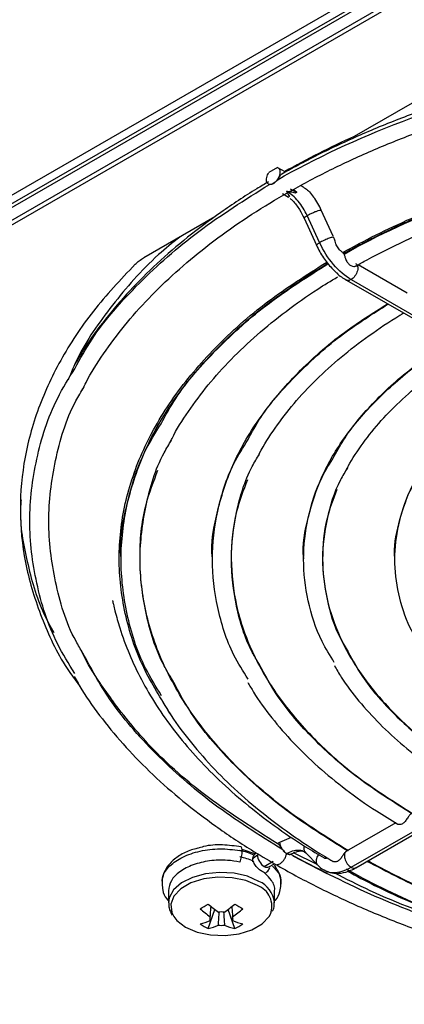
# Model space of a CAD drawing. Header units: millimetres. Extents: x 155473 to 158085, y 111018 to 114514.
# Tile 43 of 181: x 157858 to 157892, y 111204 to 111293. Entities that reach past the tile are written whole.
import ezdxf

# ---------------------------------------------------------------- set-up
doc = ezdxf.new("R2010")
doc.units = ezdxf.units.MM

msp = doc.modelspace()

# ---------------------------------------------------------------- linework, layer by layer
at = {"color": 7, "linetype": 'Continuous', "lineweight": 25}
for p, q in [((157942.021, 111325.067), (157853.098, 111273.733)), ((157939.298, 111324.597), (157853.098, 111274.835)), ((157853.098, 111274.074), (157940.427, 111324.488)), ((157853.098, 111272.59), (157932.227, 111318.27)), ((157853.098, 111272.182), (157929.399, 111316.229)), ((157893.927, 111285.955), (157887.559, 111282.279)), ((157880.678, 111279.49), (157879.903, 111279.043)), ((157881.371, 111279.093), (157880.715, 111279.472)), ((157879.748, 111278.138), (157879.509, 111277.982)), ((157880.3, 111278.036), (157880.29, 111278.042)), ((157882.376, 111277.246), (157881.838, 111277.556)), ((157882.108, 111277.499), (157882.376, 111277.309)), ((157881.131, 111277.148), (157881.669, 111276.837)), ((157881.759, 111276.889), (157881.669, 111276.837)), ((157882.376, 111277.246), (157882.287, 111277.194)), ((157882.376, 111277.309), (157882.376, 111277.246)), ((157885.659, 111273.338), (157884.602, 111275.658)), ((157875.075, 111275.072), (157868.704, 111271.394)), ((157883.055, 111274.953), (157884.166, 111272.515)), ((157884.45, 111272.746), (157883.339, 111275.184)), ((157892.288, 111268.218), (157887.893, 111270.755)), ((157886.85, 111269.395), (157926.727, 111246.374)), ((157887.275, 111269.437), (157927.152, 111246.416)), ((157887.275, 111216.719), (157927.152, 111239.74)), ((157887.7, 111216.677), (157927.577, 111239.698)), ((157891.277, 111220.705), (157886.85, 111218.15)), ((157880.891, 111218.983), (157881.927, 111219.415)), ((157878.728, 111217.904), (157877.515, 111218.313)), ((157881.483, 111217.948), (157881.492, 111217.954)), ((157882.055, 111217.73), (157885.105, 111216.153)), ((157884.223, 111216.972), (157882.122, 111218.013)), ((157883.094, 111218.103), (157883.216, 111218.019)), ((157883.216, 111218.019), (157884.327, 111216.864)), ((157879.483, 111216.794), (157880.3, 111217.265)), ((157879.908, 111216.752), (157880.398, 111217.035)), ((157879.909, 111216.753), (157879.908, 111216.752)), ((157884.45, 111216.768), (157884.329, 111216.866)), ((157870.905, 111214.616), (157870.905, 111213.518)), ((157880.405, 111213.518), (157880.405, 111214.614)), ((157874.471, 111211.213), (157875.063, 111212.923)), ((157876.839, 111211.213), (157876.248, 111212.923)), ((157880.405, 111213.518), (157880.404, 111213.575)), ((157876.657, 111211.951), (157876.642, 111212.164))]:
    msp.add_line(p, q, dxfattribs=at)
at = {"color": 7, "linetype": 'Continuous', "lineweight": 25, "flags": 128}
for points in [[(157879.014, 111215.457), (157877.983, 111215.908), (157876.78, 111216.182), (157875.493, 111216.258), (157874.218, 111216.132), (157873.05, 111215.811), (157872.075, 111215.32), (157871.366, 111214.696), (157870.974, 111213.984), (157870.905, 111213.521)], [(157878.877, 111215.076), (157877.839, 111215.524), (157876.624, 111215.786), (157875.33, 111215.84), (157874.063, 111215.68), (157872.925, 111215.322), (157872.008, 111214.792), (157871.386, 111214.135), (157871.111, 111213.404), (157871.203, 111212.657), (157871.384, 111212.3)], [(157871.384, 111212.3), (157871.656, 111211.955), (157872.433, 111211.356), (157873.472, 111210.907), (157874.687, 111210.646), (157875.98, 111210.592), (157877.248, 111210.751), (157878.386, 111211.11), (157879.303, 111211.64), (157879.924, 111212.297), (157880.047, 111212.516)]]:
    msp.add_lwpolyline(points, dxfattribs=at)
at = {"color": 7, "linetype": 'Continuous', "lineweight": 25}
for centre, radius, start, end in [((157875.998, 111211.395), 6.386, 66.84294, 78.1284), ((157878.197, 111213.217), 1.979, 339.25098, 69.89804), ((157878.034, 111213.278), 2.389, 7.14535, 65.77464), ((157865.863, 111227.49), 16.494, 298.53653, 301.45809), ((157880.315, 111220.222), 9.765, 227.70092, 234.56882), ((157881.043, 111220.643), 9.765, 227.70092, 234.56882), ((157870.267, 111220.643), 9.765, 305.43118, 312.29908), ((157870.996, 111220.222), 9.765, 305.43118, 312.29908), ((157885.447, 111227.49), 16.494, 238.54191, 241.46347), ((157874.977, 111212.108), 0.36, 154.02981, 205.97019), ((157875.655, 111210.934), 1.773, 81.14371, 98.85629), ((157876.333, 111212.108), 0.36, 334.02981, 25.97019), ((157872.401, 111216.946), 5.48, 284.17393, 294.27151), ((157876.864, 111216.198), 5.53, 235.64218, 244.36319), ((157873.129, 111216.526), 5.48, 284.17393, 294.27151), ((157875.655, 111213.282), 1.773, 261.14371, 278.85629), ((157878.181, 111216.526), 5.48, 245.72849, 255.82607), ((157878.909, 111216.946), 5.48, 245.72849, 255.82607), ((157874.446, 111216.198), 5.53, 295.63681, 304.35782)]:
    msp.add_arc(centre, radius, start, end, dxfattribs=at)
for points, knots in [([(157880.632, 111278.36), (157884.072, 111280.32), (157887.842, 111282.086), (157895.904, 111285.163), (157900.196, 111286.475), (157909.137, 111288.593), (157913.787, 111289.4), (157923.269, 111290.48), (157928.102, 111290.752), (157937.767, 111290.752), (157942.599, 111290.48), (157952.082, 111289.4), (157956.732, 111288.593), (157965.673, 111286.475), (157969.964, 111285.163), (157978.027, 111282.086), (157981.797, 111280.32), (157985.236, 111278.36)], [0, 0, 0, 0, 0.125, 0.125, 0.25, 0.25, 0.375, 0.375, 0.5, 0.5, 0.625, 0.625, 0.75, 0.75, 0.875, 0.875, 1, 1, 1, 1]), ([(157984.793, 111278.892), (157984.434, 111279.095), (157982.916, 111279.955), (157980.084, 111281.376), (157976.23, 111283.093), (157972.185, 111284.655), (157967.977, 111286.062), (157963.62, 111287.305), (157959.134, 111288.381), (157954.537, 111289.285), (157949.849, 111290.014), (157945.09, 111290.563), (157940.28, 111290.932), (157935.438, 111291.118), (157930.586, 111291.121), (157925.744, 111290.94), (157920.933, 111290.578), (157916.172, 111290.034), (157911.482, 111289.312), (157906.882, 111288.413), (157902.392, 111287.343), (157898.031, 111286.105), (157893.818, 111284.703), (157889.768, 111283.146), (157885.907, 111281.434), (157883.029, 111279.997), (157881.473, 111279.116), (157881.077, 111278.892)], [0, 0, 0, 0, 0.013075, 0.055385, 0.097694, 0.139996, 0.182291, 0.224579, 0.26686, 0.309135, 0.351404, 0.393669, 0.435931, 0.478191, 0.52045, 0.56271, 0.604971, 0.647234, 0.689501, 0.731772, 0.77405, 0.816334, 0.858627, 0.900929, 0.94324, 0.98556, 1, 1, 1, 1]), ([(157863.204, 111259.554), (157863.307, 111259.769), (157863.827, 111260.863), (157865.065, 111262.787), (157866.921, 111265.309), (157869.087, 111267.751), (157871.521, 111270.109), (157874.223, 111272.372), (157877.178, 111274.529), (157880.375, 111276.571), (157883.801, 111278.49), (157887.44, 111280.276), (157891.277, 111281.923), (157895.296, 111283.421), (157899.479, 111284.766), (157903.808, 111285.95), (157908.264, 111286.968), (157912.827, 111287.815), (157917.479, 111288.489), (157922.198, 111288.985), (157926.964, 111289.301), (157931.757, 111289.436), (157936.554, 111289.39), (157941.336, 111289.162), (157946.081, 111288.754), (157950.769, 111288.168), (157955.379, 111287.405), (157959.89, 111286.47), (157964.284, 111285.367), (157968.542, 111284.1), (157972.643, 111282.676), (157976.572, 111281.102), (157980.243, 111279.412), (157982.865, 111278.044), (157984.244, 111277.257), (157984.552, 111277.081)], [0, 0, 0, 0, 0.007838, 0.039782, 0.071662, 0.103491, 0.135283, 0.16705, 0.198803, 0.230549, 0.262294, 0.29404, 0.325789, 0.357544, 0.389305, 0.421072, 0.452843, 0.48462, 0.516401, 0.548185, 0.579972, 0.611761, 0.64355, 0.675338, 0.707126, 0.738911, 0.770692, 0.80247, 0.834242, 0.866008, 0.897768, 0.929521, 0.961266, 0.991339, 1, 1, 1, 1]), ([(157886.52, 111271.857), (157888.466, 111272.953), (157890.527, 111273.98), (157894.834, 111275.873), (157897.078, 111276.739), (157901.695, 111278.298), (157904.067, 111278.991), (157908.881, 111280.198), (157911.322, 111280.711), (157916.219, 111281.563), (157918.674, 111281.901), (157923.547, 111282.41), (157925.966, 111282.581), (157930.724, 111282.771), (157933.063, 111282.79), (157937.63, 111282.694), (157939.858, 111282.58), (157946.337, 111282.063), (157950.381, 111281.491), (157957.829, 111280.046), (157961.234, 111279.174), (157967.412, 111277.262), (157970.187, 111276.223), (157975.171, 111274.076), (157977.381, 111272.967), (157979.349, 111271.858)], [0, 0, 0, 0, 0.0625, 0.0625, 0.125, 0.125, 0.1875, 0.1875, 0.25, 0.25, 0.3125, 0.3125, 0.375, 0.375, 0.4375, 0.4375, 0.5, 0.5, 0.625, 0.625, 0.75, 0.75, 0.875, 0.875, 1, 1, 1, 1]), ([(157886.62, 111271.771), (157886.812, 111271.878), (157887.196, 111272.094), (157887.781, 111272.411), (157888.371, 111272.725), (157888.967, 111273.034), (157889.569, 111273.338), (157890.178, 111273.639), (157890.792, 111273.935), (157891.413, 111274.226), (157892.039, 111274.513), (157892.672, 111274.796), (157893.311, 111275.075), (157893.956, 111275.349), (157894.606, 111275.618), (157895.263, 111275.884), (157895.927, 111276.145), (157897.263, 111276.658), (157899.306, 111277.391), (157902.106, 111278.291), (157904.979, 111279.111), (157908.897, 111280.097), (157913.943, 111281.123), (157920.174, 111282.009), (157926.524, 111282.546), (157932.934, 111282.724), (157939.345, 111282.546), (157945.695, 111282.009), (157951.926, 111281.124), (157956.972, 111280.097), (157960.89, 111279.111), (157963.762, 111278.291), (157966.563, 111277.391), (157968.833, 111276.576), (157970.607, 111275.886), (157971.916, 111275.351), (157973.199, 111274.799), (157974.459, 111274.228), (157975.694, 111273.641), (157976.905, 111273.035), (157978.093, 111272.414), (157978.863, 111271.985), (157979.249, 111271.771)], [0, 0, 0, 0, 0.0078339, 0.0156599, 0.023479, 0.0312924, 0.0391013, 0.0469068, 0.0547101, 0.0625122, 0.0703144, 0.0781178, 0.0859235, 0.0937327, 0.1015465, 0.1093661, 0.1171926, 0.1250271, 0.1563157, 0.1875323, 0.2187502, 0.2500429, 0.3125297, 0.375022, 0.4375089, 0.5000011, 0.562488, 0.6249803, 0.6874671, 0.7499594, 0.781248, 0.8124646, 0.8436825, 0.8749751, 0.8906347, 0.906267, 0.9218811, 0.9374862, 0.9530915, 0.9687061, 0.9843392, 1, 1, 1, 1]), ([(157886.639, 111271.72), (157889.696, 111273.442), (157893.041, 111274.993), (157900.186, 111277.696), (157903.986, 111278.847), (157911.897, 111280.707), (157916.009, 111281.415), (157924.392, 111282.363), (157928.663, 111282.602), (157937.205, 111282.602), (157941.477, 111282.363), (157949.86, 111281.415), (157953.971, 111280.707), (157961.883, 111278.847), (157965.682, 111277.696), (157972.828, 111274.993), (157976.173, 111273.442), (157979.229, 111271.72)], [0, 0, 0, 0, 0.125, 0.125, 0.25, 0.25, 0.375, 0.375, 0.5, 0.5, 0.625, 0.625, 0.75, 0.75, 0.875, 0.875, 1, 1, 1, 1]), ([(157887.705, 111270.65), (157888.038, 111270.838), (157889.441, 111271.63), (157892.07, 111272.934), (157895.659, 111274.503), (157899.437, 111275.921), (157903.378, 111277.185), (157907.466, 111278.289), (157911.678, 111279.227), (157915.995, 111279.994), (157920.396, 111280.587), (157924.859, 111281.001), (157929.361, 111281.235), (157933.881, 111281.288), (157938.396, 111281.159), (157942.885, 111280.849), (157947.325, 111280.36), (157951.693, 111279.694), (157955.97, 111278.855), (157960.133, 111277.847), (157964.162, 111276.674), (157968.038, 111275.345), (157971.737, 111273.861), (157975.135, 111272.303), (157977.195, 111271.18), (157978.166, 111270.651)], [0, 0, 0, 0, 0.0140025, 0.0589957, 0.1040028, 0.1490184, 0.1940436, 0.2390786, 0.2841227, 0.3291749, 0.3742338, 0.4192981, 0.4643661, 0.5094362, 0.5545068, 0.5995759, 0.6446416, 0.6897022, 0.7347561, 0.7798018, 0.8248376, 0.8698624, 0.914875, 0.959875, 1, 1, 1, 1]), ([(157880.678, 111279.49), (157880.771, 111279.453), (157880.84, 111279.368), (157880.903, 111279.131), (157880.897, 111278.98), (157880.813, 111278.667), (157880.735, 111278.505), (157880.535, 111278.227), (157880.413, 111278.112), (157880.29, 111278.042)], [0, 0, 0, 0, 0.25, 0.25, 0.5, 0.5, 0.75, 0.75, 1, 1, 1, 1]), ([(157880.29, 111278.042), (157880.168, 111277.971), (157880.046, 111277.945), (157879.846, 111277.991), (157879.768, 111278.063), (157879.684, 111278.28), (157879.678, 111278.424), (157879.741, 111278.734), (157879.809, 111278.898), (157879.903, 111279.043)], [0, 0, 0, 0, 0.25, 0.25, 0.5, 0.5, 0.75, 0.75, 1, 1, 1, 1]), ([(157880.632, 111278.36), (157880.615, 111278.338), (157880.582, 111278.293), (157880.529, 111278.23), (157880.466, 111278.162), (157880.39, 111278.093), (157880.33, 111278.055), (157880.3, 111278.036)], [0, 0, 0, 0, 0.166888, 0.333046, 0.500145, 0.750806, 1, 1, 1, 1]), ([(157881.075, 111278.896), (157881.067, 111278.894), (157881.021, 111278.876), (157880.944, 111278.797), (157880.84, 111278.666), (157880.739, 111278.511), (157880.668, 111278.411), (157880.632, 111278.36)], [0, 0, 0, 0, 0.0482785, 0.3024594, 0.5382202, 0.7666769, 1, 1, 1, 1]), ([(157879.879, 111278.201), (157879.527, 111277.994), (157878.037, 111277.117), (157875.569, 111275.478), (157872.582, 111273.243), (157869.859, 111270.894), (157867.398, 111268.445), (157865.231, 111265.902), (157863.564, 111263.643), (157862.744, 111262.208), (157862.439, 111261.674)], [0, 0, 0, 0, 0.04479, 0.189719, 0.334683, 0.479633, 0.624539, 0.769359, 0.914042, 1, 1, 1, 1]), ([(157862.515, 111261.441), (157863.001, 111262.331), (157864.457, 111264.995), (157868.166, 111269.148), (157873.409, 111273.851), (157877.77, 111276.595), (157879.95, 111277.967)], [0, 0, 0, 0, 0.143249, 0.428833, 0.714416, 1, 1, 1, 1]), ([(157880.3, 111278.036), (157880.279, 111278.025), (157880.239, 111278.003), (157880.178, 111277.981), (157880.107, 111277.963), (157880.028, 111277.955), (157879.976, 111277.963), (157879.95, 111277.967)], [0, 0, 0, 0, 0.166333, 0.332473, 0.500149, 0.750171, 1, 1, 1, 1]), ([(157883.339, 111275.184), (157883.13, 111275.643), (157882.85, 111276.083), (157882.211, 111276.832), (157881.852, 111277.14), (157881.492, 111277.348)], [0, 0, 0, 0, 0.5, 0.5, 1, 1, 1, 1]), ([(157882.287, 111277.194), (157882.219, 111277.208), (157882.063, 111277.241), (157881.798, 111277.291), (157881.601, 111277.328), (157881.492, 111277.348)], [0, 0, 0, 0, 0.259517, 0.592904, 1, 1, 1, 1]), ([(157881.492, 111277.348), (157881.542, 111277.258), (157881.626, 111277.104), (157881.72, 111276.952), (157881.759, 111276.889)], [0, 0, 0, 0, 0.582976, 1, 1, 1, 1]), ([(157882.771, 111277.871), (157883.047, 111277.701), (157883.485, 111277.431), (157883.784, 111276.996), (157883.895, 111276.834)], [0, 0, 0, 0, 0.628556, 1, 1, 1, 1]), ([(157881.805, 111276.713), (157881.887, 111276.642), (157882.19, 111276.376), (157882.642, 111275.758), (157882.924, 111275.207), (157883.055, 111274.953)], [0, 0, 0, 0, 0.165552, 0.614273, 1, 1, 1, 1]), ([(157884.602, 111275.658), (157884.508, 111275.857), (157884.311, 111276.273), (157884.043, 111276.646), (157883.904, 111276.84)], [0, 0, 0, 0, 0.478814, 1, 1, 1, 1]), ([(157883.339, 111275.184), (157883.425, 111275.231), (157883.597, 111275.326), (157883.91, 111275.469), (157884.206, 111275.587), (157884.442, 111275.66), (157884.58, 111275.683), (157884.585, 111275.66), (157884.587, 111275.651)], [0, 0, 0, 0, 0.1790743, 0.3581487, 0.537223, 0.7162973, 0.8953717, 1, 1, 1, 1]), ([(157883.068, 111274.961), (157883.063, 111274.965), (157883.043, 111274.978), (157883.129, 111275.055), (157883.269, 111275.141), (157883.339, 111275.184)], [0, 0, 0, 0, 0.154396, 0.577198, 1, 1, 1, 1]), ([(157871.913, 111273.246), (157871.269, 111272.726), (157868.905, 111270.813), (157865.811, 111267.152), (157863.104, 111263.375), (157862.183, 111261.072), (157861.928, 111260.435)], [0, 0, 0, 0, 0.135627, 0.498517, 0.861407, 1, 1, 1, 1]), ([(157885.704, 111273.228), (157885.683, 111273.24), (157885.626, 111273.236), (157885.455, 111273.193), (157885.342, 111273.156), (157885.089, 111273.059), (157884.95, 111272.999), (157884.683, 111272.873), (157884.555, 111272.807), (157884.45, 111272.746)], [0, 0, 0, 0, 0.25, 0.25, 0.5, 0.5, 0.75, 0.75, 1, 1, 1, 1]), ([(157886.52, 111271.857), (157886.496, 111271.877), (157886.448, 111271.916), (157886.375, 111271.979), (157886.305, 111272.043), (157886.212, 111272.137), (157886.097, 111272.276), (157885.987, 111272.466), (157885.903, 111272.668), (157885.834, 111272.865), (157885.775, 111273.04), (157885.732, 111273.157), (157885.71, 111273.214), (157885.704, 111273.228)], [0, 0, 0, 0, 0.0700609, 0.1351946, 0.1954525, 0.2509503, 0.3759407, 0.5002764, 0.6119203, 0.750492, 0.8750555, 0.9683849, 1, 1, 1, 1]), ([(157884.172, 111272.518), (157884.169, 111272.523), (157884.161, 111272.537), (157884.208, 111272.587), (157884.302, 111272.658), (157884.401, 111272.717), (157884.45, 111272.746)], [0, 0, 0, 0, 0.171872, 0.447915, 0.723957, 1, 1, 1, 1]), ([(157884.166, 111272.515), (157884.262, 111272.318), (157884.539, 111271.75), (157885.125, 111270.87), (157885.682, 111270.321), (157885.958, 111270.05)], [0, 0, 0, 0, 0.211771, 0.60993, 1, 1, 1, 1]), ([(157887.275, 111269.437), (157886.725, 111269.754), (157886.175, 111270.225), (157885.197, 111271.371), (157884.77, 111272.045), (157884.45, 111272.746)], [0, 0, 0, 0, 0.5, 0.5, 1, 1, 1, 1]), ([(157886.639, 111271.72), (157886.636, 111271.729), (157886.63, 111271.747), (157886.623, 111271.763), (157886.62, 111271.771)], [0, 0, 0, 0, 0.499887, 1, 1, 1, 1]), ([(157886.639, 111271.72), (157886.651, 111271.682), (157886.676, 111271.603), (157886.718, 111271.462), (157886.771, 111271.305), (157886.858, 111271.098), (157886.983, 111270.902), (157887.134, 111270.76), (157887.297, 111270.654), (157887.476, 111270.608), (157887.624, 111270.62), (157887.677, 111270.646), (157887.701, 111270.657)], [0, 0, 0, 0, 0.079265, 0.167366, 0.238766, 0.334644, 0.501309, 0.583372, 0.668481, 0.834935, 0.927454, 1, 1, 1, 1]), ([(157867.923, 111270.81), (157866.618, 111269.422), (157864.008, 111266.647), (157861.115, 111262.203), (157859.019, 111257.621), (157857.813, 111252.93), (157857.497, 111248.193), (157858.06, 111243.46), (157859.571, 111238.805), (157861.224, 111235.284), (157862.636, 111233.398), (157862.964, 111232.96)], [0, 0, 0, 0, 0.120451, 0.240902, 0.361353, 0.481805, 0.602256, 0.722707, 0.843158, 0.963609, 1, 1, 1, 1]), ([(157866.668, 111244.393), (157866.667, 111244.398), (157866.482, 111246.044), (157867.118, 111249.345), (157868.659, 111254.194), (157871.397, 111258.886), (157875.14, 111263.327), (157879.681, 111267.397), (157883.377, 111269.755), (157885.161, 111270.893)], [0, 0, 0, 0, 0.0005404, 0.1690164, 0.3374923, 0.5059683, 0.6744442, 0.8429202, 1, 1, 1, 1]), ([(157871.11, 111230.44), (157870.239, 111231.826), (157868.393, 111234.762), (157866.875, 111239.469), (157866.303, 111244.408), (157866.86, 111249.354), (157868.508, 111254.215), (157871.223, 111258.916), (157874.977, 111263.367), (157879.545, 111267.464), (157883.275, 111269.844), (157885.087, 111271)], [0, 0, 0, 0, 0.101118, 0.214318, 0.327397, 0.440481, 0.553681, 0.666759, 0.779843, 0.893041, 1, 1, 1, 1]), ([(157870.242, 111256.501), (157870.656, 111257.263), (157871.922, 111259.594), (157875.163, 111263.246), (157879.671, 111267.337), (157883.391, 111269.706), (157885.196, 111270.856)], [0, 0, 0, 0, 0.1417, 0.433348, 0.724996, 1, 1, 1, 1]), ([(157887.674, 111270.88), (157887.765, 111270.839), (157887.83, 111270.752), (157887.887, 111270.514), (157887.88, 111270.364), (157887.794, 111270.053), (157887.716, 111269.893), (157887.517, 111269.62), (157887.396, 111269.507), (157887.275, 111269.437)], [0, 0, 0, 0, 0.25, 0.25, 0.5, 0.5, 0.75, 0.75, 1, 1, 1, 1]), ([(157871.045, 111254.8), (157871.104, 111254.928), (157871.549, 111255.883), (157872.671, 111257.62), (157874.42, 111259.992), (157876.482, 111262.284), (157878.809, 111264.492), (157881.41, 111266.598), (157883.827, 111268.329), (157885.459, 111269.311), (157886.054, 111269.669)], [0, 0, 0, 0, 0.023062, 0.172342, 0.32126, 0.469892, 0.618321, 0.766622, 0.914852, 1, 1, 1, 1]), ([(157885.958, 111270.05), (157885.965, 111270.042), (157886.235, 111269.755), (157886.547, 111269.572), (157886.85, 111269.395)], [0, 0, 0, 0, 0.0281936, 1, 1, 1, 1]), ([(157887.275, 111269.437), (157887.215, 111269.409), (157887.094, 111269.352), (157886.947, 111269.346), (157886.88, 111269.387), (157886.854, 111269.403)], [0, 0, 0, 0, 0.384238, 0.768475, 1, 1, 1, 1]), ([(157874.845, 111244.393), (157874.845, 111244.398), (157874.681, 111245.852), (157875.246, 111248.768), (157876.617, 111253.049), (157879.051, 111257.19), (157882.385, 111261.103), (157886.195, 111264.512), (157889.215, 111266.425), (157890.54, 111267.265)], [0, 0, 0, 0, 0.0006303, 0.1734874, 0.3463444, 0.5192014, 0.6920584, 0.8649155, 1, 1, 1, 1]), ([(157878.038, 111255.101), (157878.395, 111255.755), (157879.506, 111257.79), (157882.367, 111260.985), (157886.158, 111264.428), (157889.216, 111266.369), (157890.585, 111267.238)], [0, 0, 0, 0, 0.144154, 0.448658, 0.753162, 1, 1, 1, 1]), ([(157878.918, 111253.524), (157878.97, 111253.634), (157879.38, 111254.516), (157880.441, 111256.124), (157882.109, 111258.329), (157884.09, 111260.452), (157886.331, 111262.489), (157888.844, 111264.42), (157890.769, 111265.72), (157891.86, 111266.366), (157891.976, 111266.435)], [0, 0, 0, 0, 0.022901, 0.18341, 0.343445, 0.503116, 0.662541, 0.821818, 0.981023, 1, 1, 1, 1]), ([(157883.023, 111244.393), (157883.023, 111244.398), (157882.882, 111245.647), (157883.366, 111248.15), (157884.541, 111251.824), (157886.628, 111255.378), (157889.486, 111258.737), (157892.706, 111261.627), (157895.241, 111263.238), (157896.323, 111263.926)], [0, 0, 0, 0, 0.000737, 0.174663, 0.348588, 0.522514, 0.696439, 0.870364, 1, 1, 1, 1]), ([(157885.765, 111253.587), (157886.068, 111254.143), (157887.017, 111255.883), (157889.464, 111258.619), (157892.671, 111261.543), (157895.243, 111263.182), (157896.369, 111263.899)], [0, 0, 0, 0, 0.1443738, 0.4522425, 0.7601112, 1, 1, 1, 1]), ([(157886.824, 111252.295), (157886.886, 111252.426), (157887.286, 111253.267), (157888.317, 111254.773), (157889.924, 111256.791), (157891.834, 111258.726), (157894.014, 111260.565), (157896.008, 111262.02), (157897.337, 111262.824), (157897.774, 111263.088)], [0, 0, 0, 0, 0.032642, 0.209822, 0.386357, 0.562423, 0.73819, 0.913796, 1, 1, 1, 1]), ([(157862.511, 111234.111), (157861.972, 111234.982), (157860.348, 111237.605), (157858.945, 111242.201), (157858.254, 111247.773), (157858.945, 111253.346), (157860.349, 111257.943), (157861.974, 111260.568), (157862.515, 111261.441)], [0, 0, 0, 0, 0.09955, 0.299721, 0.499892, 0.700064, 0.900235, 1, 1, 1, 1]), ([(157891.201, 111244.393), (157891.2, 111244.398), (157891.083, 111245.441), (157891.486, 111247.532), (157892.466, 111250.598), (157894.204, 111253.566), (157896.588, 111256.37), (157899.217, 111258.742), (157901.267, 111260.05), (157902.107, 111260.587)], [0, 0, 0, 0, 0.000889, 0.176328, 0.351767, 0.527207, 0.702646, 0.878086, 1, 1, 1, 1]), ([(157863.247, 111235.919), (157863.033, 111236.275), (157861.786, 111238.346), (157860.662, 111242.329), (157859.947, 111247.768), (157860.656, 111253.208), (157861.808, 111257.248), (157863.092, 111259.375), (157863.341, 111259.787)], [0, 0, 0, 0, 0.0466425, 0.2714733, 0.496304, 0.7211348, 0.9459655, 1, 1, 1, 1]), ([(157870.286, 111232.11), (157869.78, 111232.932), (157868.32, 111235.303), (157867.064, 111239.418), (157866.461, 111244.344), (157867.065, 111249.269), (157868.309, 111253.358), (157869.752, 111255.704), (157870.242, 111256.501)], [0, 0, 0, 0, 0.10517, 0.303398, 0.501626, 0.699854, 0.898083, 1, 1, 1, 1]), ([(157871.27, 111233.498), (157871.011, 111233.926), (157869.83, 111235.874), (157868.777, 111239.519), (157868.154, 111244.344), (157868.78, 111249.168), (157869.807, 111252.761), (157870.953, 111254.658), (157871.18, 111255.035)], [0, 0, 0, 0, 0.062093, 0.282913, 0.503732, 0.724552, 0.945371, 1, 1, 1, 1]), ([(157878.039, 111233.584), (157877.594, 111234.303), (157876.305, 111236.386), (157875.196, 111240.005), (157874.662, 111244.344), (157875.196, 111248.682), (157876.305, 111252.301), (157877.593, 111254.383), (157878.038, 111255.101)], [0, 0, 0, 0, 0.104335, 0.302202, 0.50007, 0.697937, 0.895804, 1, 1, 1, 1]), ([(157879.024, 111234.968), (157878.816, 111235.313), (157877.806, 111236.985), (157876.903, 111240.136), (157876.359, 111244.344), (157876.902, 111248.551), (157877.812, 111251.717), (157878.831, 111253.403), (157879.049, 111253.762)], [0, 0, 0, 0, 0.057443, 0.278138, 0.498832, 0.719526, 0.94022, 1, 1, 1, 1]), ([(157885.769, 111235.093), (157885.384, 111235.717), (157884.275, 111237.51), (157883.322, 111240.623), (157882.865, 111244.344), (157883.322, 111248.065), (157884.274, 111251.174), (157885.381, 111252.966), (157885.765, 111253.587)], [0, 0, 0, 0, 0.105292, 0.302753, 0.500215, 0.697676, 0.895137, 1, 1, 1, 1]), ([(157887.034, 111218.187), (157885.14, 111219.378), (157881.352, 111221.761), (157876.749, 111225.835), (157873.038, 111230.192), (157870.356, 111234.796), (157868.716, 111239.562), (157868.203, 111244.406), (157868.575, 111248.707), (157869.573, 111251.318), (157869.967, 111252.35)], [0, 0, 0, 0, 0.130652, 0.261303, 0.391955, 0.522607, 0.653259, 0.78391, 0.914562, 1, 1, 1, 1]), ([(157886.946, 111252.538), (157886.728, 111252.18), (157885.824, 111250.69), (157885.023, 111247.935), (157884.565, 111244.344), (157885.021, 111240.752), (157885.841, 111237.959), (157886.77, 111236.432), (157887.011, 111236.036)], [0, 0, 0, 0, 0.067891, 0.282168, 0.496445, 0.710722, 0.924999, 1, 1, 1, 1]), ([(157893.488, 111236.623), (157893.166, 111237.145), (157892.243, 111238.642), (157891.449, 111241.24), (157891.069, 111244.344), (157891.449, 111247.448), (157892.242, 111250.045), (157893.166, 111251.542), (157893.487, 111252.064)], [0, 0, 0, 0, 0.105453, 0.302743, 0.500033, 0.697323, 0.894614, 1, 1, 1, 1]), ([(157877.985, 111251.476), (157877.623, 111250.53), (157876.734, 111248.206), (157876.399, 111244.406), (157876.848, 111240.18), (157878.277, 111236.022), (157880.615, 111232.004), (157883.85, 111228.202), (157887.863, 111224.646), (157891.165, 111222.565), (157892.816, 111221.525)], [0, 0, 0, 0, 0.0894, 0.219486, 0.349572, 0.479657, 0.609743, 0.739829, 0.869914, 1, 1, 1, 1]), ([(157886.002, 111250.596), (157885.672, 111249.737), (157884.892, 111247.703), (157884.596, 111244.407), (157884.98, 111240.798), (157886.199, 111237.247), (157888.193, 111233.816), (157890.951, 111230.568), (157894.374, 111227.53), (157897.191, 111225.753), (157898.599, 111224.864)], [0, 0, 0, 0, 0.094459, 0.223822, 0.353185, 0.482548, 0.611911, 0.741274, 0.870637, 1, 1, 1, 1]), ([(157857.698, 111249.691), (157857.678, 111249.42), (157857.538, 111247.564), (157858.194, 111244.127), (157859.187, 111240.409), (157860.318, 111238.342), (157860.621, 111237.79)], [0, 0, 0, 0, 0.0673881, 0.4617194, 0.8560507, 1, 1, 1, 1]), ([(157865.896, 111240.653), (157865.896, 111240.653), (157865.896, 111240.653), (157865.898, 111240.641), (157865.902, 111240.625), (157865.906, 111240.605), (157865.912, 111240.578), (157865.922, 111240.533), (157865.944, 111240.436), (157866.01, 111240.142), (157866.197, 111239.364), (157866.619, 111237.865), (157867.367, 111235.822), (157868.461, 111233.509), (157869.804, 111231.216), (157871.419, 111228.933), (157873.293, 111226.697), (157875.414, 111224.528), (157877.77, 111222.438), (157880.362, 111220.443), (157882.727, 111218.809), (157884.303, 111217.887), (157884.869, 111217.556)], [0, 0, 0, 0, 0.001099, 0.001746, 0.002207, 0.00269, 0.00324, 0.004108, 0.005904, 0.010806, 0.030076, 0.084669, 0.175222, 0.265168, 0.359467, 0.455641, 0.552781, 0.650458, 0.74845, 0.846629, 0.944911, 1, 1, 1, 1]), ([(157866.039, 111231.494), (157865.603, 111232.088), (157864.55, 111233.521), (157863.604, 111235.068), (157863.166, 111236.024), (157863.13, 111236.104)], [0, 0, 0, 0, 0.393726, 0.94936, 1, 1, 1, 1]), ([(157881.153, 111218.274), (157879.024, 111219.615), (157874.768, 111222.296), (157869.628, 111226.885), (157865.652, 111231.429), (157863.985, 111234.542), (157863.247, 111235.919)], [0, 0, 0, 0, 0.263675, 0.527351, 0.791026, 1, 1, 1, 1]), ([(157887.011, 111236.036), (157887.412, 111235.291), (157888.428, 111233.401), (157890.927, 111230.556), (157894.3, 111227.521), (157897.101, 111225.747), (157898.501, 111224.859)], [0, 0, 0, 0, 0.178078, 0.452052, 0.726026, 1, 1, 1, 1]), ([(157892.718, 111221.521), (157891.075, 111222.56), (157887.789, 111224.637), (157883.825, 111228.19), (157880.808, 111231.638), (157879.556, 111233.974), (157879.024, 111234.968)], [0, 0, 0, 0, 0.2674, 0.5348, 0.8022, 1, 1, 1, 1]), ([(157885.78, 111234.808), (157885.978, 111234.458), (157886.592, 111233.368), (157887.941, 111231.613), (157889.8, 111229.556), (157891.949, 111227.595), (157894.362, 111225.744), (157896.173, 111224.545), (157897.164, 111223.962), (157897.222, 111223.928)], [0, 0, 0, 0, 0.08533, 0.265203, 0.44563, 0.626471, 0.807582, 0.988841, 1, 1, 1, 1]), ([(157862.471, 111233.819), (157862.691, 111233.424), (157863.413, 111232.13), (157864.952, 111230.007), (157867.069, 111227.46), (157869.484, 111225.003), (157872.165, 111222.642), (157875.109, 111220.392), (157877.897, 111218.514), (157879.749, 111217.418), (157880.466, 111216.993)], [0, 0, 0, 0, 0.061962, 0.202922, 0.344129, 0.485534, 0.627084, 0.768728, 0.910427, 1, 1, 1, 1]), ([(157886.935, 111218.183), (157885.049, 111219.372), (157881.277, 111221.752), (157876.728, 111225.824), (157873.286, 111229.745), (157871.865, 111232.391), (157871.27, 111233.498)], [0, 0, 0, 0, 0.268903, 0.537807, 0.80671, 1, 1, 1, 1]), ([(157878.031, 111233.295), (157878.19, 111233.008), (157878.789, 111231.923), (157880.135, 111230.11), (157882.06, 111227.87), (157884.281, 111225.723), (157886.77, 111223.682), (157889.167, 111221.969), (157890.808, 111220.984), (157891.452, 111220.597)], [0, 0, 0, 0, 0.0598537, 0.225653, 0.3918719, 0.5584173, 0.7251879, 0.8920941, 1, 1, 1, 1]), ([(157880.466, 111216.993), (157881.078, 111216.648), (157882.849, 111215.646), (157885.947, 111214.091), (157889.813, 111212.382), (157893.865, 111210.826), (157898.08, 111209.427), (157902.443, 111208.19), (157906.934, 111207.122), (157911.535, 111206.226), (157916.227, 111205.505), (157920.989, 111204.963), (157925.801, 111204.603), (157930.643, 111204.425), (157935.495, 111204.43), (157940.336, 111204.618), (157945.146, 111204.989), (157949.904, 111205.54), (157954.591, 111206.271), (157959.186, 111207.177), (157963.67, 111208.254), (157968.025, 111209.5), (157972.232, 111210.908), (157976.273, 111212.473), (157980.131, 111214.189), (157983.79, 111216.048), (157987.234, 111218.044), (157990.448, 111220.167), (157993.418, 111222.411), (157996.131, 111224.765), (157998.578, 111227.218), (158000.731, 111229.765), (158002.347, 111231.966), (158003.126, 111233.34), (158003.394, 111233.813)], [0, 0, 0, 0, 0.01697, 0.049189, 0.081407, 0.113621, 0.145829, 0.178031, 0.210228, 0.242421, 0.274609, 0.306794, 0.338977, 0.371159, 0.403339, 0.435521, 0.467703, 0.499887, 0.532073, 0.564264, 0.596459, 0.628659, 0.660866, 0.693079, 0.7253, 0.757528, 0.789762, 0.822002, 0.854244, 0.886482, 0.918711, 0.95092, 0.983098, 1, 1, 1, 1]), ([(157880.639, 111218.846), (157878.532, 111220.192), (157874.319, 111222.885), (157869.365, 111227.22), (157866.957, 111230.271), (157865.852, 111231.671)], [0, 0, 0, 0, 0.3511576, 0.7023151, 1, 1, 1, 1]), ([(157870.262, 111231.819), (157870.421, 111231.53), (157871.049, 111230.39), (157872.45, 111228.466), (157874.456, 111226.063), (157876.765, 111223.753), (157879.335, 111221.539), (157882.17, 111219.439), (157884.328, 111218.03), (157885.533, 111217.324), (157885.662, 111217.249)], [0, 0, 0, 0, 0.052603, 0.206828, 0.361377, 0.516183, 0.671174, 0.826283, 0.981455, 1, 1, 1, 1]), ([(157892.718, 111221.521), (157892.681, 111221.508), (157892.612, 111221.485), (157892.515, 111221.395), (157892.42, 111221.275), (157892.322, 111221.127), (157892.221, 111220.975), (157892.112, 111220.833), (157891.995, 111220.711), (157891.869, 111220.62), (157891.738, 111220.563), (157891.611, 111220.544), (157891.507, 111220.553), (157891.463, 111220.578), (157891.447, 111220.588)], [0, 0, 0, 0, 0.093054, 0.171996, 0.258928, 0.344052, 0.429591, 0.516353, 0.602628, 0.688521, 0.774297, 0.860653, 0.946938, 1, 1, 1, 1]), ([(157873.511, 111218.421), (157873.325, 111218.376), (157872.726, 111218.23), (157871.867, 111217.784), (157871.039, 111217.129), (157870.526, 111216.359), (157870.288, 111215.707), (157870.334, 111215.332), (157870.346, 111215.231)], [0, 0, 0, 0, 0.100387, 0.322719, 0.548803, 0.744652, 0.931429, 1, 1, 1, 1]), ([(157870.371, 111215.241), (157870.372, 111215.493), (157870.374, 111216.095), (157871.082, 111216.98), (157872.307, 111217.766), (157873.93, 111218.262), (157875.759, 111218.443), (157876.934, 111218.265), (157877.522, 111218.175)], [0, 0, 0, 0, 0.125701, 0.300561, 0.475421, 0.65028, 0.82514, 1, 1, 1, 1]), ([(157877.416, 111218.543), (157876.866, 111218.623), (157875.764, 111218.784), (157874.362, 111218.693), (157873.692, 111218.466), (157873.513, 111218.406)], [0, 0, 0, 0, 0.422916, 0.845832, 1, 1, 1, 1]), ([(157877.311, 111217.184), (157877.372, 111217.32), (157877.426, 111217.494), (157877.501, 111217.848), (157877.522, 111218.028), (157877.522, 111218.175)], [0, 0, 0, 0, 0.5, 0.5, 1, 1, 1, 1]), ([(157877.522, 111218.175), (157877.522, 111218.276), (157877.512, 111218.362), (157877.476, 111218.488), (157877.449, 111218.529), (157877.416, 111218.543)], [0, 0, 0, 0, 0.5, 0.5, 1, 1, 1, 1]), ([(157881.096, 111218.354), (157881.081, 111218.378), (157881.05, 111218.424), (157881.004, 111218.493), (157880.96, 111218.56), (157880.915, 111218.623), (157880.851, 111218.705), (157880.762, 111218.799), (157880.682, 111218.829), (157880.639, 111218.846)], [0, 0, 0, 0, 0.100999, 0.200438, 0.299406, 0.399005, 0.500318, 0.72963, 1, 1, 1, 1]), ([(157881.096, 111218.354), (157881.034, 111218.454), (157880.982, 111218.563), (157880.912, 111218.778), (157880.893, 111218.885), (157880.891, 111218.983)], [0, 0, 0, 0, 0.5, 0.5, 1, 1, 1, 1]), ([(157881.483, 111217.948), (157881.463, 111217.961), (157881.423, 111217.986), (157881.364, 111218.032), (157881.309, 111218.084), (157881.254, 111218.143), (157881.22, 111218.186), (157881.202, 111218.208)], [0, 0, 0, 0, 0.201126, 0.399609, 0.597527, 0.796974, 1, 1, 1, 1]), ([(157881.492, 111217.954), (157881.672, 111218.044), (157882.033, 111218.224), (157882.536, 111218.282), (157882.898, 111218.239), (157883.052, 111218.123), (157883.088, 111218.095)], [0, 0, 0, 0, 0.302276, 0.604551, 0.906827, 1, 1, 1, 1]), ([(157881.917, 111217.912), (157882.023, 111217.968), (157882.331, 111218.13), (157882.76, 111218.21), (157882.99, 111218.182), (157883.076, 111218.117), (157883.094, 111218.103)], [0, 0, 0, 0, 0.186889, 0.543041, 0.905597, 1, 1, 1, 1]), ([(157883.227, 111218.03), (157883.198, 111218.055), (157883.102, 111218.137), (157883.037, 111218.355), (157883.068, 111218.543), (157883.082, 111218.631)], [0, 0, 0, 0, 0.181594, 0.616654, 1, 1, 1, 1]), ([(157877.311, 111217.184), (157876.939, 111217.247), (157876.054, 111217.396), (157874.571, 111217.335), (157873.07, 111216.979), (157871.869, 111216.351), (157871.059, 111215.533), (157870.958, 111214.92), (157870.909, 111214.615)], [0, 0, 0, 0, 0.127059, 0.302088, 0.477118, 0.652148, 0.827178, 1, 1, 1, 1]), ([(157878.466, 111217.197), (157878.463, 111217.22), (157878.458, 111217.265), (157878.455, 111217.331), (157878.455, 111217.396), (157878.458, 111217.437), (157878.46, 111217.458)], [0, 0, 0, 0, 0.253652, 0.503683, 0.751847, 1, 1, 1, 1]), ([(157878.46, 111217.458), (157878.463, 111217.482), (157878.468, 111217.53), (157878.482, 111217.597), (157878.505, 111217.67), (157878.537, 111217.744), (157878.57, 111217.786), (157878.586, 111217.807)], [0, 0, 0, 0, 0.166507, 0.332544, 0.500067, 0.749927, 1, 1, 1, 1]), ([(157878.78, 111218.008), (157878.752, 111217.987), (157878.641, 111217.907), (157878.569, 111217.79), (157878.515, 111217.703)], [0, 0, 0, 0, 0.253302, 1, 1, 1, 1]), ([(157878.882, 111217.835), (157878.882, 111217.653), (157878.947, 111217.435), (157879.169, 111217.05), (157879.326, 111216.885), (157879.483, 111216.794)], [0, 0, 0, 0, 0.5, 0.5, 1, 1, 1, 1]), ([(157880.472, 111217.001), (157880.483, 111216.992), (157880.537, 111216.944), (157880.685, 111216.947), (157880.891, 111217.02), (157881.101, 111217.185), (157881.284, 111217.413), (157881.425, 111217.681), (157881.464, 111217.859), (157881.483, 111217.948)], [0, 0, 0, 0, 0.040529, 0.200441, 0.360353, 0.520265, 0.680176, 0.840088, 1, 1, 1, 1]), ([(157881.783, 111217.873), (157881.764, 111217.872), (157881.726, 111217.87), (157881.666, 111217.878), (157881.605, 111217.893), (157881.544, 111217.916), (157881.503, 111217.937), (157881.483, 111217.948)], [0, 0, 0, 0, 0.2030256, 0.4024728, 0.6003906, 0.7988742, 1, 1, 1, 1]), ([(157917.17, 111206.852), (157916.195, 111206.955), (157912.125, 111207.385), (157905.244, 111208.84), (157896.741, 111211.206), (157888.804, 111214.2), (157884.158, 111216.653), (157881.834, 111217.88)], [0, 0, 0, 0, 0.072991, 0.304744, 0.536496, 0.768248, 1, 1, 1, 1]), ([(157884.329, 111216.866), (157884.323, 111216.871), (157884.27, 111216.913), (157884.209, 111217.031), (157884.159, 111217.211), (157884.165, 111217.413), (157884.226, 111217.613), (157884.302, 111217.764), (157884.366, 111217.833), (157884.38, 111217.848)], [0, 0, 0, 0, 0.023704, 0.208773, 0.393842, 0.578911, 0.76398, 0.949049, 1, 1, 1, 1]), ([(157885.167, 111217.546), (157885.126, 111217.532), (157885.026, 111217.496), (157884.925, 111217.501), (157884.875, 111217.534), (157884.861, 111217.543)], [0, 0, 0, 0, 0.3330072, 0.8114256, 1, 1, 1, 1]), ([(157886.876, 111218.163), (157886.843, 111218.144), (157886.781, 111218.108), (157886.692, 111218.009), (157886.602, 111217.887), (157886.511, 111217.748), (157886.416, 111217.607), (157886.285, 111217.434), (157886.14, 111217.296), (157885.989, 111217.218), (157885.873, 111217.191), (157885.763, 111217.202), (157885.689, 111217.223), (157885.661, 111217.246), (157885.66, 111217.246)], [0, 0, 0, 0, 0.086614, 0.166534, 0.248897, 0.333106, 0.415454, 0.499983, 0.665622, 0.749075, 0.831235, 0.913886, 0.998801, 1, 1, 1, 1]), ([(157886.876, 111218.163), (157886.785, 111218.122), (157886.72, 111218.035), (157886.662, 111217.797), (157886.67, 111217.647), (157886.756, 111217.336), (157886.834, 111217.176), (157887.033, 111216.902), (157887.154, 111216.789), (157887.275, 111216.719)], [0, 0, 0, 0, 0.25, 0.25, 0.5, 0.5, 0.75, 0.75, 1, 1, 1, 1]), ([(157977.112, 111217.287), (157975.45, 111216.412), (157971.72, 111214.446), (157965.104, 111211.977), (157957.563, 111209.831), (157949.585, 111208.282), (157941.331, 111207.34), (157932.934, 111207.025), (157924.538, 111207.34), (157916.284, 111208.282), (157908.306, 111209.831), (157900.765, 111211.977), (157894.149, 111214.446), (157890.418, 111216.412), (157888.756, 111217.287)], [0, 0, 0, 0, 0.069232, 0.155385, 0.241539, 0.327693, 0.413846, 0.5, 0.586154, 0.672307, 0.758461, 0.844615, 0.930768, 1, 1, 1, 1]), ([(157879.568, 111216.168), (157879.483, 111216.24), (157879.393, 111216.293), (157879.201, 111216.407), (157879.098, 111216.473), (157878.89, 111216.646), (157878.787, 111216.753), (157878.613, 111216.998), (157878.545, 111217.133), (157878.509, 111217.266)], [0, 0, 0, 0, 0.25, 0.25, 0.5, 0.5, 0.75, 0.75, 1, 1, 1, 1]), ([(157879.483, 111216.794), (157879.563, 111216.757), (157879.722, 111216.685), (157879.846, 111216.729), (157879.908, 111216.752)], [0, 0, 0, 0, 0.500051, 1, 1, 1, 1]), ([(157879.568, 111216.168), (157879.599, 111216.191), (157879.681, 111216.252), (157879.8, 111216.373), (157879.916, 111216.528), (157879.968, 111216.64), (157879.994, 111216.695)], [0, 0, 0, 0, 0.1729668, 0.4501236, 0.7272804, 1, 1, 1, 1]), ([(157880.221, 111216.829), (157880.486, 111216.557), (157880.984, 111216.045), (157880.948, 111215.46), (157880.931, 111215.186)], [0, 0, 0, 0, 0.531408, 1, 1, 1, 1]), ([(157880.98, 111215.159), (157880.991, 111215.224), (157881.051, 111215.572), (157880.877, 111216.198), (157880.557, 111216.668), (157880.403, 111216.893)], [0, 0, 0, 0, 0.105438, 0.571489, 1, 1, 1, 1]), ([(157884.327, 111216.864), (157884.457, 111216.727), (157884.613, 111216.564), (157884.819, 111216.49), (157884.851, 111216.479)], [0, 0, 0, 0, 0.842207, 1, 1, 1, 1]), ([(157884.851, 111216.479), (157885.074, 111216.373), (157885.546, 111216.15), (157886.382, 111216.163), (157887.113, 111216.364), (157887.548, 111216.597), (157887.7, 111216.677)], [0, 0, 0, 0, 0.256174, 0.543381, 0.841179, 1, 1, 1, 1]), ([(157884.852, 111216.491), (157884.901, 111216.453), (157885.132, 111216.281), (157885.678, 111216.219), (157886.448, 111216.306), (157886.999, 111216.582), (157887.275, 111216.719)], [0, 0, 0, 0, 0.0841784, 0.3894522, 0.6947261, 1, 1, 1, 1]), ([(157886.853, 111216.566), (157887.201, 111216.37), (157888.646, 111215.554), (157891.341, 111214.216), (157895.004, 111212.615), (157898.854, 111211.169), (157902.864, 111209.881), (157907.017, 111208.757), (157911.292, 111207.803), (157915.67, 111207.023), (157920.129, 111206.42), (157924.649, 111205.997), (157929.209, 111205.757), (157933.785, 111205.699), (157938.358, 111205.825), (157942.905, 111206.133), (157947.405, 111206.623), (157951.837, 111207.292), (157956.178, 111208.138), (157960.41, 111209.155), (157964.511, 111210.341), (157968.464, 111211.688), (157972.245, 111213.193), (157975.789, 111214.81), (157977.965, 111215.989), (157979.023, 111216.562)], [0, 0, 0, 0, 0.014275, 0.059224, 0.104171, 0.149109, 0.194039, 0.238959, 0.28387, 0.328775, 0.373673, 0.418567, 0.463457, 0.508346, 0.553235, 0.598125, 0.643018, 0.687916, 0.732819, 0.77773, 0.82265, 0.86758, 0.912522, 0.957476, 1, 1, 1, 1]), ([(157887.275, 111216.719), (157887.335, 111216.691), (157887.455, 111216.635), (157887.603, 111216.629), (157887.67, 111216.67), (157887.695, 111216.686)], [0, 0, 0, 0, 0.384323, 0.768646, 1, 1, 1, 1]), ([(157977.175, 111217.251), (157975.461, 111216.351), (157971.681, 111214.367), (157965.018, 111211.886), (157957.494, 111209.753), (157949.537, 111208.213), (157941.307, 111207.276), (157932.934, 111206.963), (157924.562, 111207.276), (157916.332, 111208.213), (157908.374, 111209.753), (157900.85, 111211.886), (157894.188, 111214.367), (157890.408, 111216.351), (157888.694, 111217.251)], [0, 0, 0, 0, 0.07117, 0.156936, 0.242702, 0.328468, 0.414234, 0.5, 0.585766, 0.671532, 0.757298, 0.843064, 0.92883, 1, 1, 1, 1]), ([(157880.402, 111214.614), (157880.403, 111214.618), (157880.492, 111214.925), (157880.225, 111215.49), (157879.768, 111215.962), (157879.568, 111216.168)], [0, 0, 0, 0, 0.007053, 0.566344, 1, 1, 1, 1]), ([(157902.05, 111210.178), (157900.308, 111210.643), (157895.716, 111211.869), (157890.237, 111213.921), (157886.823, 111215.667), (157885.76, 111216.21)], [0, 0, 0, 0, 0.2961523, 0.7809497, 1, 1, 1, 1]), ([(157886.956, 111216.366), (157887.755, 111215.937), (157889.604, 111214.942), (157892.719, 111213.53), (157895.767, 111212.275), (157897.75, 111211.595), (157898.502, 111211.338)], [0, 0, 0, 0, 0.225507, 0.522406, 0.818953, 1, 1, 1, 1]), ([(157870.346, 111215.231), (157870.351, 111215.039), (157870.364, 111214.564), (157870.594, 111214.036), (157870.853, 111213.76), (157870.905, 111213.704)], [0, 0, 0, 0, 0.350095, 0.868482, 1, 1, 1, 1]), ([(157880.405, 111213.685), (157880.436, 111213.715), (157880.685, 111213.956), (157880.914, 111214.465), (157880.96, 111214.952), (157880.98, 111215.159)], [0, 0, 0, 0, 0.075623, 0.607529, 1, 1, 1, 1]), ([(157870.946, 111213.518), (157870.939, 111213.367), (157870.92, 111212.983), (157871.127, 111212.635), (157871.252, 111212.425)], [0, 0, 0, 0, 0.396226, 1, 1, 1, 1]), ([(157874.654, 111212.266), (157874.66, 111212.347), (157874.683, 111212.664), (157874.707, 111212.981), (157874.725, 111213.216)], [0, 0, 0, 0, 0.257066, 1, 1, 1, 1]), ([(157876.586, 111213.216), (157876.604, 111212.981), (157876.628, 111212.664), (157876.651, 111212.347), (157876.657, 111212.266)], [0, 0, 0, 0, 0.742934, 1, 1, 1, 1]), ([(157880.218, 111212.77), (157880.267, 111212.86), (157880.407, 111213.118), (157880.383, 111213.402), (157880.367, 111213.587)], [0, 0, 0, 0, 0.350005, 1, 1, 1, 1]), ([(157875.382, 111211.53), (157875.388, 111211.618), (157875.414, 111212.007), (157875.441, 111212.395), (157875.462, 111212.696)], [0, 0, 0, 0, 0.2276593, 1, 1, 1, 1]), ([(157875.847, 111212.71), (157875.868, 111212.405), (157875.896, 111212.012), (157875.922, 111211.618), (157875.928, 111211.53)], [0, 0, 0, 0, 0.775186, 1, 1, 1, 1])]:
    msp.add_open_spline(points, degree=3, knots=knots, dxfattribs=at)
for points in [[(157887.559, 111282.279), (157885.381, 111281.293), (157883.3, 111280.236), (157881.328, 111279.114)], [(157867.923, 111270.81), (157868.139, 111271.023), (157868.402, 111271.22), (157868.704, 111271.394)], [(157886.62, 111271.771), (157886.588, 111271.799), (157886.555, 111271.828), (157886.52, 111271.857)], [(157878.586, 111217.807), (157878.202, 111217.981), (157877.77, 111218.12), (157877.313, 111218.218)], [(157880.639, 111218.846), (157880.725, 111218.893), (157880.809, 111218.939), (157880.891, 111218.983)], [(157881.096, 111218.354), (157881.114, 111218.327), (157881.133, 111218.3), (157881.153, 111218.274)], [(157881.153, 111218.274), (157881.169, 111218.251), (157881.185, 111218.229), (157881.202, 111218.208)], [(157881.202, 111218.208), (157881.291, 111218.1), (157881.391, 111218.012), (157881.492, 111217.954)], [(157878.46, 111217.458), (157878.552, 111217.599), (157878.697, 111217.728), (157878.882, 111217.835)], [(157881.492, 111217.954), (157881.593, 111217.896), (157881.694, 111217.867), (157881.783, 111217.873)], [(157881.783, 111217.873), (157881.8, 111217.874), (157881.818, 111217.876), (157881.834, 111217.88)], [(157881.834, 111217.88), (157881.853, 111217.884), (157881.871, 111217.89), (157881.888, 111217.897)]]:
    msp.add_open_spline(points, degree=3, dxfattribs=at)

doc.saveas('drawing.dxf')
